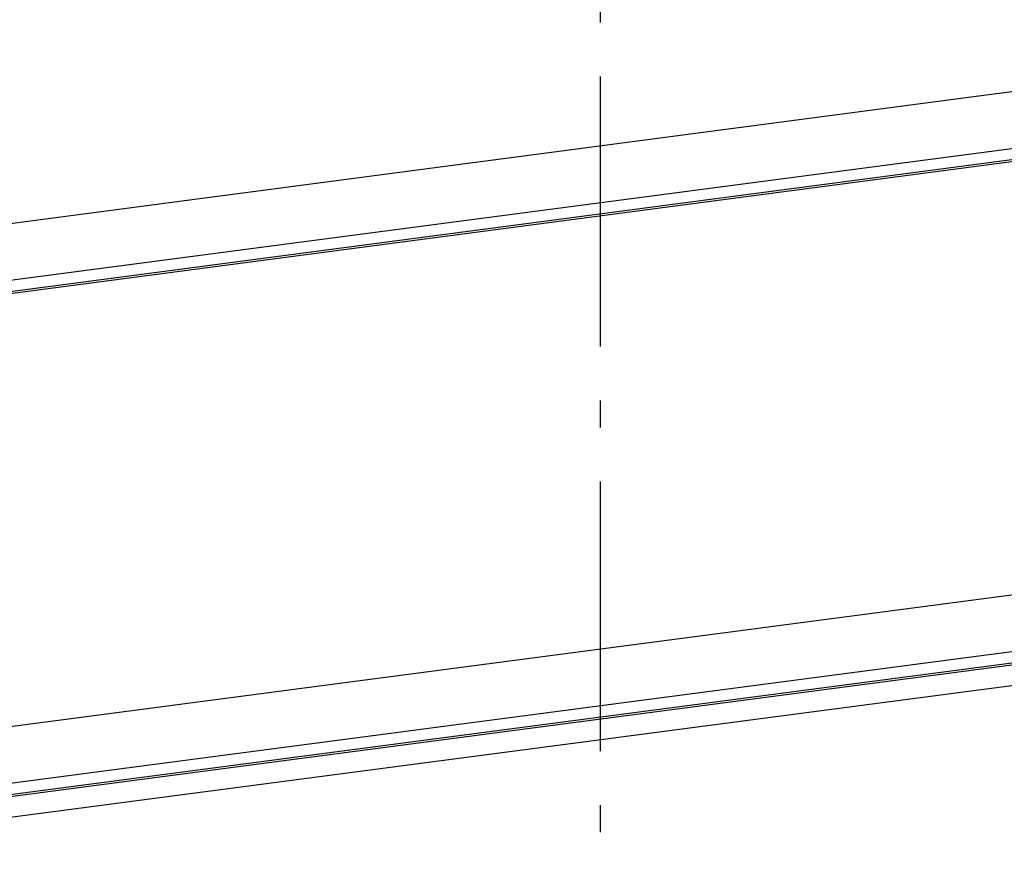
# Model space of a CAD drawing. Header units: millimetres. Extents: x -82116 to -58113, y 850 to 13065.
# Tile 65 of 78: x -68548 to -66724, y 9408 to 10971. Entities that reach past the tile are written whole.
import ezdxf
from ezdxf.enums import TextEntityAlignment as Align

# ---------------------------------------------------------------- set-up
doc = ezdxf.new("R2010")
doc.units = ezdxf.units.MM
doc.header["$LTSCALE"] = 0.5
doc.header["$MEASUREMENT"] = 0
doc.linetypes.add('Akselinje', pattern=[1500, 1000, -200, 100, -200])
doc.linetypes.add('PLINE', pattern=[0])
doc.layers.add('265- Gesimser_ takrenner og nedløp(Nye konstruksjoner)', color=7, linetype='Continuous')
doc.layers.add('82-- Modullinjer', color=7, linetype='Continuous')
doc.styles.add('GENERATED_STYLE_1', font='arial.ttf')

# ---------------------------------------------------------------- blocks, each defined once
blk = doc.blocks.new('Standard grid marker[5]', base_point=(-67473.2, 12565.5))
at = {"layer": '82-- Modullinjer', "linetype": 'Akselinje'}
blk.add_line((-67473.2, 12365.5), (-67473.2, 1550), dxfattribs=at)
at = {"layer": '82-- Modullinjer', "style": 'GENERATED_STYLE_1'}
for tag, p in [('AC_MarkerText_1_0', (-67473.2, 12903)), ('AC_MarkerText_1_1', (-67473.2, 1187.5))]:
    blk.add_attdef(tag, text='', height=175, rotation=360, dxfattribs=at).set_placement(p, align=Align.TOP_CENTER)

msp = doc.modelspace()

# ---------------------------------------------------------------- linework, layer by layer
at = {"layer": '265- Gesimser_ takrenner og nedløp(Nye konstruksjoner)', "linetype": 'PLINE'}
for p, q in [((-75568.2, 9671.5), (-61182.1, 11565.5)), ((-75568.2, 9566.4), (-61168.5, 11462.1)), ((-75568.2, 9545.6), (-61144.4, 11444.5)), ((-61145.7, 11440), (-75568.2, 9541.3)), ((-70373.2, 9423.3), (-66487.2, 9934.9)), ((-70373.2, 9318.2), (-66687.2, 9803.4)), ((-70373.2, 9297.4), (-66687.2, 9782.6)), ((-66687.2, 9778.3), (-70373.2, 9293.1)), ((-66651.2, 9744.8), (-70161.2, 9282.7))]:
    msp.add_line(p, q, dxfattribs=at)

# ---------------------------------------------------------------- block references
at = {"layer": '82-- Modullinjer', "linetype": 'PLINE'}
msp.add_blockref('Standard grid marker[5]', (-67473.2, 12565.5), dxfattribs=at)

doc.saveas('drawing.dxf')
